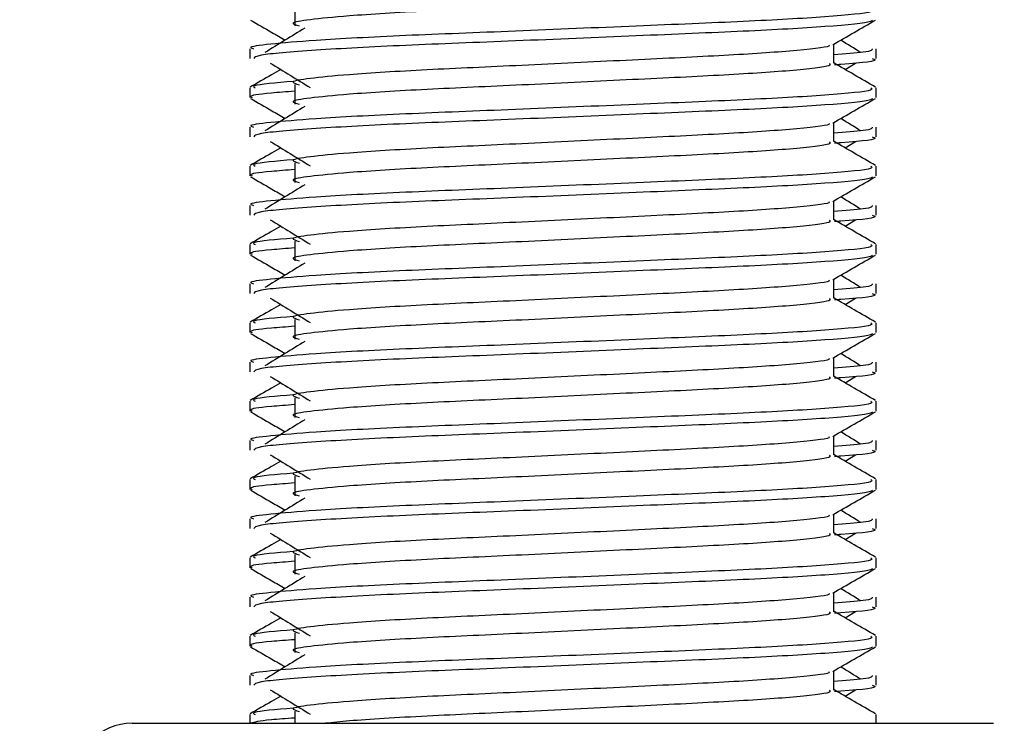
# Model space of a CAD drawing. Header units: millimetres. Extents: x 0 to 420, y 0 to 297.
# Tile 50 of 71: x 320.91 to 323.53, y 171.29 to 173.16. Entities that reach past the tile are written whole.
import ezdxf

# ---------------------------------------------------------------- set-up
doc = ezdxf.new("R2010")
doc.units = ezdxf.units.MM
doc.layers.add('QUOTE', color=174, linetype='Continuous')
doc.styles.add('SLDTEXTSTYLE3', font='TXT', dxfattribs={"width": 0.75})
doc.dimstyles.new('SLDDIMSTYLE0', dxfattribs={"dimtxt": 3, "dimasz": 3, "dimexe": 0, "dimexo": 0.0625, "dimgap": 0.75, "dimtad": 1, "dimlfac": 9.583032, "dimrnd": 1e-09, "dimzin": 12, "dimdsep": 46, "dimtxsty": 'SLDTEXTSTYLE3', "dimsah": 1, "dimcen": 0.09, "dimadec": 0, "dimazin": 3, "dimtfac": 1, "dimtdec": 3, "dimtofl": 0, "dimtmove": 0, "dimatfit": 3, "dimfxl": 0, "dimfrac": 2, "dimtolj": 1, "dimtzin": 12, "dimarcsym": 0})

# ---------------------------------------------------------------- blocks, each defined once
blk = doc.blocks.new('_D_2')
at = {"layer": 'QUOTE'}
for p, q in [((317.0504, 261.1457), (343.202, 261.1457)), ((341.202, 166.2801), (341.202, 261.1457)), ((330.5704, 166.2801), (343.202, 166.2801))]:
    blk.add_line(p, q, dxfattribs=at)
for points in [[(341.202, 261.1457), (340.702, 258.1457), (341.702, 258.1457)], [(341.202, 166.2801), (341.702, 169.2801), (340.702, 169.2801)]]:
    blk.add_solid(points, dxfattribs=at)
at = {"layer": 'QUOTE', "insert": (337.3348, 208.7254), "char_height": 3, "attachment_point": 1, "rotation": 90, "style": 'SLDTEXTSTYLE3'}
blk.add_mtext('909,1', dxfattribs=at)

msp = doc.modelspace()

# ---------------------------------------------------------------- linework, layer by layer
at = {"color": 7, "linetype": 'Continuous', "lineweight": 25}
for p, q in [((321.6404, 173.1992), (321.6404, 173.147)), ((323.0769, 173.0473), (323.0769, 173.0982)), ((321.5202, 173.0862), (321.5202, 173.0602)), ((323.1898, 173.0602), (323.1898, 173.0862)), ((323.107, 173.031), (323.1349, 173.0481)), ((321.6404, 172.9905), (321.6404, 172.9383)), ((321.5202, 172.9819), (321.5202, 172.9558)), ((323.1898, 172.9558), (323.1898, 172.9819)), ((323.0769, 172.8386), (323.0769, 172.8895)), ((321.5202, 172.8775), (321.5202, 172.8515)), ((323.1898, 172.8515), (323.1898, 172.8775)), ((323.107, 172.8223), (323.1349, 172.8394)), ((321.6404, 172.7818), (321.6404, 172.7296)), ((321.5202, 172.7732), (321.5202, 172.7471)), ((323.1898, 172.7471), (323.1898, 172.7732)), ((323.0769, 172.6299), (323.0769, 172.6808)), ((321.5202, 172.6688), (321.5202, 172.6428)), ((323.1898, 172.6428), (323.1898, 172.6688)), ((323.107, 172.6136), (323.1349, 172.6307)), ((321.6404, 172.5731), (321.6404, 172.5209)), ((321.5202, 172.5644), (321.5202, 172.5384)), ((323.1898, 172.5384), (323.1898, 172.5644)), ((323.0769, 172.4212), (323.0769, 172.4721)), ((321.5202, 172.4601), (321.5202, 172.4341)), ((323.1898, 172.4341), (323.1898, 172.4601)), ((323.107, 172.4049), (323.1349, 172.422)), ((321.6404, 172.3644), (321.6404, 172.3122)), ((321.5202, 172.3557), (321.5202, 172.3297)), ((323.1898, 172.3297), (323.1898, 172.3557)), ((321.5202, 172.2514), (321.5202, 172.2254)), ((323.0769, 172.2125), (323.0769, 172.2634)), ((323.1898, 172.2254), (323.1898, 172.2514)), ((323.107, 172.1962), (323.1349, 172.2133)), ((321.5202, 172.147), (321.5202, 172.121)), ((321.6404, 172.1557), (321.6404, 172.1035)), ((323.1898, 172.121), (323.1898, 172.147)), ((321.5202, 172.0427), (321.5202, 172.0167)), ((323.0769, 172.0038), (323.0769, 172.0547)), ((323.1898, 172.0167), (323.1898, 172.0427)), ((323.107, 171.9875), (323.1349, 172.0046)), ((321.5202, 171.9383), (321.5202, 171.9123)), ((321.6404, 171.947), (321.6404, 171.8948)), ((323.1898, 171.9123), (323.1898, 171.9383)), ((321.5202, 171.834), (321.5202, 171.808)), ((323.0769, 171.7951), (323.0769, 171.846)), ((323.1898, 171.808), (323.1898, 171.834)), ((323.107, 171.7788), (323.1349, 171.7959)), ((321.5202, 171.7296), (321.5202, 171.7036)), ((321.6404, 171.7383), (321.6404, 171.6861)), ((323.1898, 171.7036), (323.1898, 171.7296)), ((321.5202, 171.6253), (321.5202, 171.5993)), ((323.0769, 171.5864), (323.0769, 171.6373)), ((323.1898, 171.5993), (323.1898, 171.6253)), ((323.107, 171.5701), (323.1349, 171.5872)), ((321.5202, 171.5209), (321.5202, 171.4949)), ((321.6404, 171.5296), (321.6404, 171.4774)), ((323.1898, 171.4949), (323.1898, 171.5209)), ((321.5202, 171.4166), (321.5202, 171.3906)), ((323.0769, 171.3777), (323.0769, 171.4286)), ((323.1898, 171.3906), (323.1898, 171.4166)), ((323.107, 171.3614), (323.1349, 171.3785)), ((321.5202, 171.3122), (321.5202, 171.289)), ((321.6404, 171.3209), (321.6404, 171.289)), ((323.1898, 171.289), (323.1898, 171.3122)), ((321.2072, 171.289), (322.4545, 171.289)), ((322.4545, 171.289), (323.5029, 171.289))]:
    msp.add_line(p, q, dxfattribs=at)
msp.add_arc((321.2072, 171.1325), 0.1565, 90, 180, dxfattribs=at)
for points, knots in [([(323.0644, 173.2559), (323.0667, 173.2538), (323.0735, 173.2478), (322.9719, 173.2361), (322.7814, 173.2239), (322.5253, 173.2118), (322.2466, 173.198), (321.9828, 173.1865), (321.7878, 173.1746), (321.6755, 173.1633), (321.623, 173.155), (321.6434, 173.1493), (321.6525, 173.1468)], [0, 0, 0, 0, 0.059132, 0.177163, 0.292064, 0.406849, 0.524898, 0.638409, 0.754774, 0.844226, 0.930647, 1, 1, 1, 1]), ([(323.1754, 173.1906), (323.178, 173.1886), (323.1858, 173.1825), (323.0684, 173.1709), (322.8481, 173.1587), (322.552, 173.1466), (322.2296, 173.1328), (321.9248, 173.1212), (321.6982, 173.1094), (321.5714, 173.0981), (321.5133, 173.0912), (321.5274, 173.0872), (321.5306, 173.0862)], [0, 0, 0, 0, 0.0610772, 0.1845123, 0.3046768, 0.4247211, 0.5481742, 0.6668878, 0.7885815, 0.8821287, 0.9725098, 1, 1, 1, 1]), ([(321.5222, 173.1624), (321.5411, 173.1515), (321.5719, 173.1337), (321.6026, 173.1159), (321.6145, 173.109)], [0, 0, 0, 0, 0.61317, 1, 1, 1, 1]), ([(323.1798, 173.1623), (323.1792, 173.161), (323.1765, 173.1556), (323.0687, 173.1448), (322.8481, 173.1326), (322.5519, 173.1205), (322.2299, 173.1067), (321.9237, 173.0952), (321.6827, 173.0822), (321.5375, 173.0699), (321.5329, 173.0631), (321.531, 173.0602)], [0, 0, 0, 0, 0.039912, 0.166158, 0.289058, 0.411836, 0.5381, 0.659517, 0.783982, 0.909693, 1, 1, 1, 1]), ([(323.0746, 173.0969), (323.0935, 173.1078), (323.1312, 173.1297), (323.169, 173.1515), (323.1878, 173.1624)], [0, 0, 0, 0, 0.4999356, 1, 1, 1, 1]), ([(321.6673, 173.1413), (321.6496, 173.1304), (321.614, 173.1086), (321.5785, 173.0869), (321.5607, 173.076)], [0, 0, 0, 0, 0.49999, 1, 1, 1, 1]), ([(323.0641, 173.0967), (323.0649, 173.0955), (323.0687, 173.0903), (322.9705, 173.0796), (322.7818, 173.0674), (322.5252, 173.0553), (322.2466, 173.0415), (321.9828, 173.0299), (321.7878, 173.0181), (321.6755, 173.0068), (321.623, 172.9984), (321.6434, 172.9928), (321.6526, 172.9903)], [0, 0, 0, 0, 0.0351066, 0.1561349, 0.2739528, 0.3916527, 0.5126988, 0.6290926, 0.7484115, 0.8401345, 0.9287498, 1, 1, 1, 1]), ([(323.1493, 173.076), (323.1316, 173.0869), (323.1136, 173.0979), (323.0957, 173.1089), (323.0955, 173.109)], [0, 0, 0, 0, 0.989832, 1, 1, 1, 1]), ([(323.1794, 173.0862), (323.1799, 173.0831), (323.1807, 173.0778), (323.107, 173.0721), (323.0769, 173.0698)], [0, 0, 0, 0, 0.590683, 1, 1, 1, 1]), ([(321.5751, 173.0481), (321.5929, 173.0372), (321.6285, 173.0154), (321.664, 172.9936), (321.6818, 172.9827)], [0, 0, 0, 0, 0.500011, 1, 1, 1, 1]), ([(323.0644, 173.0471), (323.0667, 173.0451), (323.0735, 173.0391), (322.9719, 173.0274), (322.7814, 173.0152), (322.5253, 173.0031), (322.2466, 172.9893), (321.9828, 172.9778), (321.7878, 172.9659), (321.6755, 172.9546), (321.623, 172.9463), (321.6434, 172.9406), (321.6525, 172.9381)], [0, 0, 0, 0, 0.059132, 0.177163, 0.292064, 0.406849, 0.524898, 0.638409, 0.754774, 0.844226, 0.930647, 1, 1, 1, 1]), ([(323.1882, 172.9839), (323.1694, 172.9949), (323.1322, 173.0163), (323.0951, 173.0378), (323.0769, 173.0484)], [0, 0, 0, 0, 0.508368, 1, 1, 1, 1]), ([(323.179, 173.0602), (323.1821, 173.0592), (323.1976, 173.0542), (323.1575, 173.048), (323.0846, 173.0434), (323.0791, 173.043)], [0, 0, 0, 0, 0.18373, 0.938556, 1, 1, 1, 1]), ([(321.6031, 173.031), (321.5949, 173.0262), (321.5678, 173.0105), (321.5407, 172.9949), (321.5218, 172.9839)], [0, 0, 0, 0, 0.303338, 1, 1, 1, 1]), ([(321.6357, 172.999), (321.5905, 172.9951), (321.5211, 172.9892), (321.5312, 172.9838), (321.5347, 172.9819)], [0, 0, 0, 0, 0.651043, 1, 1, 1, 1]), ([(323.1754, 172.9819), (323.178, 172.9799), (323.1858, 172.9738), (323.0684, 172.9622), (322.8481, 172.95), (322.552, 172.9379), (322.2296, 172.9241), (321.9248, 172.9125), (321.6982, 172.9007), (321.5714, 172.8894), (321.5133, 172.8825), (321.5274, 172.8785), (321.5306, 172.8775)], [0, 0, 0, 0, 0.061077, 0.184512, 0.304677, 0.424721, 0.548174, 0.666888, 0.788581, 0.882129, 0.97251, 1, 1, 1, 1]), ([(321.6404, 172.9727), (321.6182, 172.9711), (321.55, 172.9661), (321.5174, 172.9608), (321.5253, 172.9568), (321.5271, 172.9558)], [0, 0, 0, 0, 0.270543, 0.831179, 1, 1, 1, 1]), ([(321.5222, 172.9537), (321.5411, 172.9428), (321.5719, 172.925), (321.6026, 172.9072), (321.6145, 172.9003)], [0, 0, 0, 0, 0.61317, 1, 1, 1, 1]), ([(323.1798, 172.9536), (323.1792, 172.9523), (323.1765, 172.9469), (323.0687, 172.9361), (322.8481, 172.9239), (322.5519, 172.9118), (322.2299, 172.898), (321.9237, 172.8865), (321.6827, 172.8735), (321.5375, 172.8612), (321.5329, 172.8544), (321.531, 172.8515)], [0, 0, 0, 0, 0.039912, 0.166158, 0.289058, 0.411836, 0.5381, 0.659517, 0.783982, 0.909693, 1, 1, 1, 1]), ([(323.0746, 172.8882), (323.0935, 172.8991), (323.1312, 172.921), (323.169, 172.9428), (323.1878, 172.9537)], [0, 0, 0, 0, 0.499936, 1, 1, 1, 1]), ([(321.6673, 172.9326), (321.6496, 172.9217), (321.614, 172.8999), (321.5785, 172.8782), (321.5607, 172.8673)], [0, 0, 0, 0, 0.49999, 1, 1, 1, 1]), ([(323.0641, 172.888), (323.0649, 172.8868), (323.0687, 172.8816), (322.9705, 172.8709), (322.7818, 172.8587), (322.5252, 172.8466), (322.2466, 172.8328), (321.9828, 172.8212), (321.7878, 172.8094), (321.6755, 172.7981), (321.623, 172.7897), (321.6434, 172.7841), (321.6526, 172.7816)], [0, 0, 0, 0, 0.0351066, 0.1561349, 0.2739528, 0.3916527, 0.5126988, 0.6290926, 0.7484115, 0.8401345, 0.9287498, 1, 1, 1, 1]), ([(323.1493, 172.8673), (323.1316, 172.8782), (323.1136, 172.8892), (323.0957, 172.9002), (323.0955, 172.9003)], [0, 0, 0, 0, 0.989832, 1, 1, 1, 1]), ([(323.1794, 172.8775), (323.1799, 172.8744), (323.1807, 172.8691), (323.107, 172.8634), (323.0769, 172.8611)], [0, 0, 0, 0, 0.590683, 1, 1, 1, 1]), ([(321.5751, 172.8394), (321.5929, 172.8285), (321.6285, 172.8067), (321.664, 172.7849), (321.6818, 172.774)], [0, 0, 0, 0, 0.500011, 1, 1, 1, 1]), ([(323.0644, 172.8384), (323.0667, 172.8364), (323.0735, 172.8304), (322.9719, 172.8187), (322.7814, 172.8065), (322.5253, 172.7944), (322.2466, 172.7806), (321.9828, 172.7691), (321.7878, 172.7572), (321.6755, 172.7459), (321.623, 172.7376), (321.6434, 172.7319), (321.6525, 172.7294)], [0, 0, 0, 0, 0.059132, 0.177163, 0.292064, 0.406849, 0.524898, 0.638409, 0.754774, 0.844226, 0.930647, 1, 1, 1, 1]), ([(323.1882, 172.7752), (323.1694, 172.7862), (323.1322, 172.8076), (323.0951, 172.8291), (323.0769, 172.8397)], [0, 0, 0, 0, 0.508368, 1, 1, 1, 1]), ([(323.179, 172.8515), (323.1821, 172.8505), (323.1976, 172.8455), (323.1575, 172.8393), (323.0846, 172.8347), (323.0791, 172.8343)], [0, 0, 0, 0, 0.18373, 0.938556, 1, 1, 1, 1]), ([(321.6031, 172.8223), (321.5949, 172.8175), (321.5678, 172.8018), (321.5407, 172.7862), (321.5218, 172.7752)], [0, 0, 0, 0, 0.303338, 1, 1, 1, 1]), ([(321.6357, 172.7903), (321.5905, 172.7864), (321.5211, 172.7805), (321.5312, 172.7751), (321.5347, 172.7732)], [0, 0, 0, 0, 0.6510435, 1, 1, 1, 1]), ([(323.1754, 172.7732), (323.178, 172.7712), (323.1858, 172.7651), (323.0684, 172.7535), (322.8481, 172.7413), (322.552, 172.7292), (322.2296, 172.7154), (321.9248, 172.7038), (321.6982, 172.692), (321.5714, 172.6807), (321.5133, 172.6738), (321.5274, 172.6698), (321.5306, 172.6688)], [0, 0, 0, 0, 0.061077, 0.184512, 0.304677, 0.424721, 0.548174, 0.666888, 0.788581, 0.882129, 0.97251, 1, 1, 1, 1]), ([(321.6404, 172.764), (321.6182, 172.7624), (321.55, 172.7574), (321.5174, 172.7521), (321.5253, 172.7481), (321.5271, 172.7471)], [0, 0, 0, 0, 0.270543, 0.831179, 1, 1, 1, 1]), ([(321.5222, 172.745), (321.5411, 172.7341), (321.5719, 172.7163), (321.6026, 172.6985), (321.6145, 172.6916)], [0, 0, 0, 0, 0.61317, 1, 1, 1, 1]), ([(323.1798, 172.7449), (323.1792, 172.7436), (323.1765, 172.7382), (323.0687, 172.7274), (322.8481, 172.7152), (322.5519, 172.7031), (322.2299, 172.6893), (321.9237, 172.6778), (321.6827, 172.6648), (321.5375, 172.6525), (321.5329, 172.6457), (321.531, 172.6428)], [0, 0, 0, 0, 0.039912, 0.166158, 0.289058, 0.411836, 0.5381, 0.659517, 0.783982, 0.909693, 1, 1, 1, 1]), ([(321.6673, 172.7239), (321.6496, 172.713), (321.614, 172.6912), (321.5785, 172.6695), (321.5607, 172.6586)], [0, 0, 0, 0, 0.49999, 1, 1, 1, 1]), ([(323.0746, 172.6795), (323.0935, 172.6904), (323.1312, 172.7123), (323.169, 172.7341), (323.1878, 172.745)], [0, 0, 0, 0, 0.499936, 1, 1, 1, 1]), ([(323.0641, 172.6793), (323.0649, 172.6781), (323.0687, 172.6729), (322.9705, 172.6622), (322.7818, 172.65), (322.5252, 172.6379), (322.2466, 172.6241), (321.9828, 172.6125), (321.7878, 172.6007), (321.6755, 172.5894), (321.623, 172.581), (321.6434, 172.5754), (321.6526, 172.5729)], [0, 0, 0, 0, 0.0351066, 0.1561349, 0.2739528, 0.3916527, 0.5126988, 0.6290926, 0.7484115, 0.8401345, 0.9287498, 1, 1, 1, 1]), ([(323.1493, 172.6586), (323.1316, 172.6695), (323.1136, 172.6805), (323.0957, 172.6915), (323.0955, 172.6916)], [0, 0, 0, 0, 0.989832, 1, 1, 1, 1]), ([(323.1794, 172.6688), (323.1799, 172.6657), (323.1807, 172.6604), (323.107, 172.6547), (323.0769, 172.6524)], [0, 0, 0, 0, 0.590683, 1, 1, 1, 1]), ([(321.5751, 172.6307), (321.5929, 172.6198), (321.6285, 172.598), (321.664, 172.5762), (321.6818, 172.5653)], [0, 0, 0, 0, 0.500011, 1, 1, 1, 1]), ([(323.0644, 172.6297), (323.0667, 172.6277), (323.0735, 172.6217), (322.9719, 172.61), (322.7814, 172.5978), (322.5253, 172.5857), (322.2466, 172.5719), (321.9828, 172.5604), (321.7878, 172.5485), (321.6755, 172.5372), (321.623, 172.5288), (321.6434, 172.5232), (321.6525, 172.5207)], [0, 0, 0, 0, 0.059132, 0.177163, 0.292064, 0.406849, 0.524898, 0.638409, 0.754774, 0.844226, 0.930647, 1, 1, 1, 1]), ([(323.1882, 172.5665), (323.1694, 172.5775), (323.1322, 172.5989), (323.0951, 172.6204), (323.0769, 172.631)], [0, 0, 0, 0, 0.5083681, 1, 1, 1, 1]), ([(323.179, 172.6428), (323.1821, 172.6418), (323.1976, 172.6368), (323.1575, 172.6306), (323.0846, 172.6259), (323.0791, 172.6256)], [0, 0, 0, 0, 0.18373, 0.938556, 1, 1, 1, 1]), ([(321.6031, 172.6136), (321.5949, 172.6088), (321.5678, 172.5931), (321.5407, 172.5775), (321.5218, 172.5665)], [0, 0, 0, 0, 0.3033381, 1, 1, 1, 1]), ([(321.6357, 172.5815), (321.5905, 172.5777), (321.5211, 172.5718), (321.5312, 172.5663), (321.5347, 172.5644)], [0, 0, 0, 0, 0.651043, 1, 1, 1, 1]), ([(323.1754, 172.5644), (323.178, 172.5624), (323.1858, 172.5564), (323.0684, 172.5448), (322.8481, 172.5326), (322.552, 172.5205), (322.2296, 172.5067), (321.9248, 172.4951), (321.6982, 172.4833), (321.5714, 172.4719), (321.5133, 172.4651), (321.5274, 172.4611), (321.5306, 172.4601)], [0, 0, 0, 0, 0.061077, 0.184512, 0.304677, 0.424721, 0.548174, 0.666888, 0.788581, 0.882129, 0.97251, 1, 1, 1, 1]), ([(321.6404, 172.5553), (321.6182, 172.5537), (321.55, 172.5487), (321.5174, 172.5434), (321.5253, 172.5394), (321.5271, 172.5384)], [0, 0, 0, 0, 0.270543, 0.831179, 1, 1, 1, 1]), ([(321.5222, 172.5363), (321.5411, 172.5254), (321.5719, 172.5076), (321.6026, 172.4898), (321.6145, 172.4829)], [0, 0, 0, 0, 0.61317, 1, 1, 1, 1]), ([(323.1798, 172.5362), (323.1792, 172.5349), (323.1765, 172.5295), (323.0687, 172.5187), (322.8481, 172.5065), (322.5519, 172.4944), (322.2299, 172.4806), (321.9237, 172.4691), (321.6827, 172.4561), (321.5375, 172.4438), (321.5329, 172.437), (321.531, 172.4341)], [0, 0, 0, 0, 0.039912, 0.166158, 0.289058, 0.411836, 0.5381, 0.659517, 0.783982, 0.909693, 1, 1, 1, 1]), ([(321.6673, 172.5152), (321.6496, 172.5043), (321.614, 172.4825), (321.5785, 172.4607), (321.5607, 172.4499)], [0, 0, 0, 0, 0.49999, 1, 1, 1, 1]), ([(323.0746, 172.4708), (323.0935, 172.4817), (323.1312, 172.5036), (323.169, 172.5254), (323.1878, 172.5363)], [0, 0, 0, 0, 0.499936, 1, 1, 1, 1]), ([(323.0641, 172.4706), (323.0649, 172.4694), (323.0687, 172.4642), (322.9705, 172.4535), (322.7818, 172.4413), (322.5252, 172.4291), (322.2466, 172.4154), (321.9828, 172.4038), (321.7878, 172.392), (321.6755, 172.3807), (321.623, 172.3723), (321.6434, 172.3667), (321.6526, 172.3642)], [0, 0, 0, 0, 0.0351066, 0.1561349, 0.2739528, 0.3916527, 0.5126988, 0.6290926, 0.7484115, 0.8401345, 0.9287498, 1, 1, 1, 1]), ([(323.1493, 172.4499), (323.1316, 172.4607), (323.1136, 172.4718), (323.0957, 172.4828), (323.0955, 172.4829)], [0, 0, 0, 0, 0.989832, 1, 1, 1, 1]), ([(323.1794, 172.4601), (323.1799, 172.457), (323.1807, 172.4517), (323.107, 172.446), (323.0769, 172.4437)], [0, 0, 0, 0, 0.590683, 1, 1, 1, 1]), ([(321.5751, 172.422), (321.5929, 172.4111), (321.6285, 172.3893), (321.664, 172.3675), (321.6818, 172.3566)], [0, 0, 0, 0, 0.500011, 1, 1, 1, 1]), ([(323.0644, 172.421), (323.0667, 172.419), (323.0735, 172.413), (322.9719, 172.4013), (322.7814, 172.3891), (322.5253, 172.377), (322.2466, 172.3632), (321.9828, 172.3517), (321.7878, 172.3398), (321.6755, 172.3285), (321.623, 172.3201), (321.6434, 172.3145), (321.6525, 172.312)], [0, 0, 0, 0, 0.059132, 0.177163, 0.292064, 0.406849, 0.524898, 0.638409, 0.754774, 0.844226, 0.930647, 1, 1, 1, 1]), ([(323.1882, 172.3578), (323.1694, 172.3687), (323.1322, 172.3902), (323.0951, 172.4117), (323.0769, 172.4223)], [0, 0, 0, 0, 0.508368, 1, 1, 1, 1]), ([(323.179, 172.4341), (323.1821, 172.4331), (323.1976, 172.4281), (323.1575, 172.4219), (323.0846, 172.4172), (323.0791, 172.4169)], [0, 0, 0, 0, 0.18373, 0.938556, 1, 1, 1, 1]), ([(321.6031, 172.4049), (321.5949, 172.4001), (321.5678, 172.3844), (321.5407, 172.3687), (321.5218, 172.3578)], [0, 0, 0, 0, 0.303338, 1, 1, 1, 1]), ([(321.6357, 172.3728), (321.5905, 172.369), (321.5211, 172.3631), (321.5312, 172.3576), (321.5347, 172.3557)], [0, 0, 0, 0, 0.651043, 1, 1, 1, 1]), ([(323.1754, 172.3557), (323.178, 172.3537), (323.1858, 172.3477), (323.0684, 172.3361), (322.8481, 172.3239), (322.552, 172.3118), (322.2296, 172.298), (321.9248, 172.2864), (321.6982, 172.2746), (321.5714, 172.2632), (321.5133, 172.2564), (321.5274, 172.2524), (321.5306, 172.2514)], [0, 0, 0, 0, 0.061077, 0.184512, 0.304677, 0.424721, 0.548174, 0.666888, 0.788581, 0.882129, 0.97251, 1, 1, 1, 1]), ([(321.6404, 172.3466), (321.6182, 172.345), (321.55, 172.34), (321.5174, 172.3347), (321.5253, 172.3307), (321.5271, 172.3297)], [0, 0, 0, 0, 0.270543, 0.831179, 1, 1, 1, 1]), ([(321.5222, 172.3276), (321.5411, 172.3167), (321.5719, 172.2989), (321.6026, 172.2811), (321.6145, 172.2742)], [0, 0, 0, 0, 0.61317, 1, 1, 1, 1]), ([(323.1798, 172.3275), (323.1792, 172.3262), (323.1765, 172.3208), (323.0687, 172.31), (322.8481, 172.2978), (322.5519, 172.2857), (322.2299, 172.2719), (321.9237, 172.2604), (321.6827, 172.2474), (321.5375, 172.2351), (321.5329, 172.2283), (321.531, 172.2254)], [0, 0, 0, 0, 0.039912, 0.166158, 0.289058, 0.411836, 0.5381, 0.659517, 0.783982, 0.909693, 1, 1, 1, 1]), ([(321.6673, 172.3065), (321.6496, 172.2956), (321.614, 172.2738), (321.5785, 172.252), (321.5607, 172.2412)], [0, 0, 0, 0, 0.49999, 1, 1, 1, 1]), ([(323.0746, 172.2621), (323.0935, 172.273), (323.1312, 172.2949), (323.169, 172.3167), (323.1878, 172.3276)], [0, 0, 0, 0, 0.4999356, 1, 1, 1, 1]), ([(323.0641, 172.2619), (323.0649, 172.2607), (323.0687, 172.2555), (322.9705, 172.2447), (322.7818, 172.2326), (322.5252, 172.2204), (322.2466, 172.2067), (321.9828, 172.1951), (321.7878, 172.1833), (321.6755, 172.172), (321.623, 172.1636), (321.6434, 172.158), (321.6526, 172.1555)], [0, 0, 0, 0, 0.0351066, 0.1561349, 0.2739528, 0.3916527, 0.5126988, 0.6290926, 0.7484115, 0.8401345, 0.9287498, 1, 1, 1, 1]), ([(323.1794, 172.2514), (323.1799, 172.2483), (323.1807, 172.243), (323.107, 172.2373), (323.0769, 172.235)], [0, 0, 0, 0, 0.590683, 1, 1, 1, 1]), ([(323.1493, 172.2412), (323.1316, 172.252), (323.1136, 172.2631), (323.0957, 172.2741), (323.0955, 172.2742)], [0, 0, 0, 0, 0.989832, 1, 1, 1, 1]), ([(323.179, 172.2254), (323.1821, 172.2244), (323.1976, 172.2194), (323.1575, 172.2132), (323.0846, 172.2085), (323.0791, 172.2082)], [0, 0, 0, 0, 0.18373, 0.938556, 1, 1, 1, 1]), ([(321.5751, 172.2133), (321.5929, 172.2024), (321.6285, 172.1806), (321.664, 172.1588), (321.6818, 172.1479)], [0, 0, 0, 0, 0.500011, 1, 1, 1, 1]), ([(323.0644, 172.2123), (323.0667, 172.2103), (323.0735, 172.2043), (322.9719, 172.1926), (322.7814, 172.1804), (322.5253, 172.1683), (322.2466, 172.1545), (321.9828, 172.143), (321.7878, 172.1311), (321.6755, 172.1198), (321.623, 172.1114), (321.6434, 172.1058), (321.6525, 172.1033)], [0, 0, 0, 0, 0.059132, 0.177163, 0.292064, 0.406849, 0.524898, 0.638409, 0.754774, 0.844226, 0.930647, 1, 1, 1, 1]), ([(323.1882, 172.1491), (323.1694, 172.16), (323.1322, 172.1815), (323.0951, 172.203), (323.0769, 172.2136)], [0, 0, 0, 0, 0.508368, 1, 1, 1, 1]), ([(321.6031, 172.1962), (321.5949, 172.1914), (321.5678, 172.1757), (321.5407, 172.16), (321.5218, 172.1491)], [0, 0, 0, 0, 0.303338, 1, 1, 1, 1]), ([(323.1754, 172.147), (323.178, 172.145), (323.1858, 172.139), (323.0684, 172.1274), (322.8481, 172.1152), (322.552, 172.1031), (322.2296, 172.0893), (321.9248, 172.0777), (321.6982, 172.0659), (321.5714, 172.0545), (321.5133, 172.0477), (321.5274, 172.0437), (321.5306, 172.0427)], [0, 0, 0, 0, 0.061077, 0.184512, 0.304677, 0.424721, 0.548174, 0.666888, 0.788581, 0.882129, 0.97251, 1, 1, 1, 1]), ([(321.6357, 172.1641), (321.5905, 172.1603), (321.5211, 172.1544), (321.5312, 172.1489), (321.5347, 172.147)], [0, 0, 0, 0, 0.651043, 1, 1, 1, 1]), ([(321.6404, 172.1379), (321.6182, 172.1363), (321.55, 172.1313), (321.5174, 172.126), (321.5253, 172.122), (321.5271, 172.121)], [0, 0, 0, 0, 0.270543, 0.831179, 1, 1, 1, 1]), ([(321.5222, 172.1189), (321.5411, 172.108), (321.5719, 172.0902), (321.6026, 172.0724), (321.6145, 172.0655)], [0, 0, 0, 0, 0.61317, 1, 1, 1, 1]), ([(323.1798, 172.1188), (323.1792, 172.1175), (323.1765, 172.1121), (323.0687, 172.1013), (322.8481, 172.0891), (322.5519, 172.077), (322.2299, 172.0632), (321.9237, 172.0516), (321.6827, 172.0387), (321.5375, 172.0264), (321.5329, 172.0196), (321.531, 172.0167)], [0, 0, 0, 0, 0.039912, 0.166158, 0.289058, 0.411836, 0.5381, 0.659517, 0.783982, 0.909693, 1, 1, 1, 1]), ([(321.6673, 172.0978), (321.6496, 172.0869), (321.614, 172.0651), (321.5785, 172.0433), (321.5607, 172.0325)], [0, 0, 0, 0, 0.49999, 1, 1, 1, 1]), ([(323.0746, 172.0534), (323.0935, 172.0643), (323.1312, 172.0862), (323.169, 172.108), (323.1878, 172.1189)], [0, 0, 0, 0, 0.499936, 1, 1, 1, 1]), ([(323.0641, 172.0532), (323.0649, 172.052), (323.0687, 172.0468), (322.9705, 172.036), (322.7818, 172.0239), (322.5252, 172.0117), (322.2466, 171.998), (321.9828, 171.9864), (321.7878, 171.9746), (321.6755, 171.9632), (321.623, 171.9549), (321.6434, 171.9493), (321.6526, 171.9468)], [0, 0, 0, 0, 0.0351066, 0.1561349, 0.2739528, 0.3916527, 0.5126988, 0.6290926, 0.7484115, 0.8401345, 0.9287498, 1, 1, 1, 1]), ([(323.1794, 172.0427), (323.1799, 172.0396), (323.1807, 172.0343), (323.107, 172.0286), (323.0769, 172.0263)], [0, 0, 0, 0, 0.590683, 1, 1, 1, 1]), ([(323.1493, 172.0325), (323.1316, 172.0433), (323.1136, 172.0543), (323.0957, 172.0654), (323.0955, 172.0655)], [0, 0, 0, 0, 0.989832, 1, 1, 1, 1]), ([(323.179, 172.0167), (323.1821, 172.0157), (323.1976, 172.0107), (323.1575, 172.0045), (323.0846, 171.9998), (323.0791, 171.9995)], [0, 0, 0, 0, 0.18373, 0.938556, 1, 1, 1, 1]), ([(321.5751, 172.0046), (321.5929, 171.9937), (321.6285, 171.9719), (321.664, 171.9501), (321.6818, 171.9392)], [0, 0, 0, 0, 0.500011, 1, 1, 1, 1]), ([(323.0644, 172.0036), (323.0667, 172.0016), (323.0735, 171.9955), (322.9719, 171.9839), (322.7814, 171.9717), (322.5253, 171.9596), (322.2466, 171.9458), (321.9828, 171.9342), (321.7878, 171.9224), (321.6755, 171.9111), (321.623, 171.9027), (321.6434, 171.8971), (321.6525, 171.8946)], [0, 0, 0, 0, 0.059132, 0.177163, 0.292064, 0.406849, 0.524898, 0.638409, 0.754774, 0.844226, 0.930647, 1, 1, 1, 1]), ([(323.1882, 171.9404), (323.1694, 171.9513), (323.1322, 171.9728), (323.0951, 171.9943), (323.0769, 172.0049)], [0, 0, 0, 0, 0.508368, 1, 1, 1, 1]), ([(321.6031, 171.9875), (321.5949, 171.9827), (321.5678, 171.967), (321.5407, 171.9513), (321.5218, 171.9404)], [0, 0, 0, 0, 0.303338, 1, 1, 1, 1]), ([(323.1754, 171.9383), (323.178, 171.9363), (323.1858, 171.9303), (323.0684, 171.9187), (322.8481, 171.9065), (322.552, 171.8944), (322.2296, 171.8806), (321.9248, 171.869), (321.6982, 171.8572), (321.5714, 171.8458), (321.5133, 171.839), (321.5274, 171.835), (321.5306, 171.834)], [0, 0, 0, 0, 0.0610772, 0.1845123, 0.3046768, 0.4247211, 0.5481742, 0.6668878, 0.7885815, 0.8821287, 0.9725098, 1, 1, 1, 1]), ([(321.6357, 171.9554), (321.5905, 171.9516), (321.5211, 171.9457), (321.5312, 171.9402), (321.5347, 171.9383)], [0, 0, 0, 0, 0.651043, 1, 1, 1, 1]), ([(321.5222, 171.9102), (321.5411, 171.8993), (321.5719, 171.8815), (321.6026, 171.8637), (321.6145, 171.8568)], [0, 0, 0, 0, 0.61317, 1, 1, 1, 1]), ([(321.6404, 171.9292), (321.6182, 171.9276), (321.55, 171.9226), (321.5174, 171.9173), (321.5253, 171.9133), (321.5271, 171.9123)], [0, 0, 0, 0, 0.270543, 0.831179, 1, 1, 1, 1]), ([(323.1798, 171.9101), (323.1792, 171.9088), (323.1765, 171.9034), (323.0687, 171.8926), (322.8481, 171.8804), (322.5519, 171.8683), (322.2299, 171.8545), (321.9237, 171.8429), (321.6827, 171.83), (321.5375, 171.8177), (321.5329, 171.8109), (321.531, 171.808)], [0, 0, 0, 0, 0.039912, 0.166158, 0.289058, 0.411836, 0.5381, 0.659517, 0.783982, 0.909693, 1, 1, 1, 1]), ([(323.0746, 171.8447), (323.0935, 171.8556), (323.1312, 171.8774), (323.169, 171.8993), (323.1878, 171.9102)], [0, 0, 0, 0, 0.499936, 1, 1, 1, 1]), ([(321.6673, 171.8891), (321.6496, 171.8782), (321.614, 171.8564), (321.5785, 171.8346), (321.5607, 171.8237)], [0, 0, 0, 0, 0.49999, 1, 1, 1, 1]), ([(323.0641, 171.8445), (323.0649, 171.8433), (323.0687, 171.8381), (322.9705, 171.8273), (322.7818, 171.8152), (322.5252, 171.803), (322.2466, 171.7893), (321.9828, 171.7777), (321.7878, 171.7659), (321.6755, 171.7545), (321.623, 171.7462), (321.6434, 171.7406), (321.6526, 171.7381)], [0, 0, 0, 0, 0.0351066, 0.1561349, 0.2739528, 0.3916527, 0.5126988, 0.6290926, 0.7484115, 0.8401345, 0.9287498, 1, 1, 1, 1]), ([(323.1794, 171.834), (323.1799, 171.8309), (323.1807, 171.8256), (323.107, 171.8199), (323.0769, 171.8176)], [0, 0, 0, 0, 0.590683, 1, 1, 1, 1]), ([(323.1493, 171.8237), (323.1316, 171.8346), (323.1136, 171.8456), (323.0957, 171.8567), (323.0955, 171.8568)], [0, 0, 0, 0, 0.989832, 1, 1, 1, 1]), ([(323.179, 171.808), (323.1821, 171.807), (323.1976, 171.802), (323.1575, 171.7958), (323.0846, 171.7911), (323.0791, 171.7908)], [0, 0, 0, 0, 0.18373, 0.938556, 1, 1, 1, 1]), ([(321.6031, 171.7788), (321.5949, 171.774), (321.5678, 171.7583), (321.5407, 171.7426), (321.5218, 171.7317)], [0, 0, 0, 0, 0.303338, 1, 1, 1, 1]), ([(321.5751, 171.7959), (321.5929, 171.785), (321.6285, 171.7632), (321.664, 171.7414), (321.6818, 171.7305)], [0, 0, 0, 0, 0.500011, 1, 1, 1, 1]), ([(323.0644, 171.7949), (323.0667, 171.7929), (323.0735, 171.7868), (322.9719, 171.7752), (322.7814, 171.763), (322.5253, 171.7509), (322.2466, 171.7371), (321.9828, 171.7255), (321.7878, 171.7137), (321.6755, 171.7024), (321.623, 171.694), (321.6434, 171.6884), (321.6525, 171.6859)], [0, 0, 0, 0, 0.059132, 0.177163, 0.292064, 0.406849, 0.524898, 0.638409, 0.754774, 0.844226, 0.930647, 1, 1, 1, 1]), ([(323.1882, 171.7317), (323.1694, 171.7426), (323.1322, 171.7641), (323.0951, 171.7856), (323.0769, 171.7962)], [0, 0, 0, 0, 0.508368, 1, 1, 1, 1]), ([(323.1754, 171.7296), (323.178, 171.7276), (323.1858, 171.7216), (323.0684, 171.71), (322.8481, 171.6978), (322.552, 171.6856), (322.2296, 171.6719), (321.9248, 171.6603), (321.6982, 171.6485), (321.5714, 171.6371), (321.5133, 171.6303), (321.5274, 171.6263), (321.5306, 171.6253)], [0, 0, 0, 0, 0.061077, 0.184512, 0.304677, 0.424721, 0.548174, 0.666888, 0.788581, 0.882129, 0.97251, 1, 1, 1, 1]), ([(321.6357, 171.7467), (321.5905, 171.7429), (321.5211, 171.737), (321.5312, 171.7315), (321.5347, 171.7296)], [0, 0, 0, 0, 0.651043, 1, 1, 1, 1]), ([(321.5222, 171.7015), (321.5411, 171.6906), (321.5719, 171.6728), (321.6026, 171.655), (321.6145, 171.6481)], [0, 0, 0, 0, 0.61317, 1, 1, 1, 1]), ([(321.6404, 171.7205), (321.6182, 171.7189), (321.55, 171.7139), (321.5174, 171.7086), (321.5253, 171.7045), (321.5271, 171.7036)], [0, 0, 0, 0, 0.270543, 0.831179, 1, 1, 1, 1]), ([(323.1798, 171.7014), (323.1792, 171.7001), (323.1765, 171.6947), (323.0687, 171.6839), (322.8481, 171.6717), (322.5519, 171.6596), (322.2299, 171.6458), (321.9237, 171.6342), (321.6827, 171.6213), (321.5375, 171.609), (321.5329, 171.6022), (321.531, 171.5993)], [0, 0, 0, 0, 0.039912, 0.166158, 0.289058, 0.411836, 0.5381, 0.659517, 0.783982, 0.909693, 1, 1, 1, 1]), ([(323.0746, 171.636), (323.0935, 171.6469), (323.1312, 171.6687), (323.169, 171.6906), (323.1878, 171.7015)], [0, 0, 0, 0, 0.4999356, 1, 1, 1, 1]), ([(321.6673, 171.6804), (321.6496, 171.6695), (321.614, 171.6477), (321.5785, 171.6259), (321.5607, 171.615)], [0, 0, 0, 0, 0.49999, 1, 1, 1, 1]), ([(323.1493, 171.615), (323.1316, 171.6259), (323.1136, 171.6369), (323.0957, 171.6479), (323.0955, 171.6481)], [0, 0, 0, 0, 0.9898318, 1, 1, 1, 1]), ([(323.0641, 171.6358), (323.0649, 171.6346), (323.0687, 171.6294), (322.9705, 171.6186), (322.7818, 171.6065), (322.5252, 171.5943), (322.2466, 171.5806), (321.9828, 171.569), (321.7878, 171.5572), (321.6755, 171.5458), (321.623, 171.5375), (321.6434, 171.5319), (321.6526, 171.5294)], [0, 0, 0, 0, 0.0351066, 0.1561349, 0.2739528, 0.3916527, 0.5126988, 0.6290926, 0.7484115, 0.8401345, 0.9287498, 1, 1, 1, 1]), ([(323.1794, 171.6253), (323.1799, 171.6222), (323.1807, 171.6169), (323.107, 171.6112), (323.0769, 171.6088)], [0, 0, 0, 0, 0.590683, 1, 1, 1, 1]), ([(323.179, 171.5993), (323.1821, 171.5983), (323.1976, 171.5933), (323.1575, 171.5871), (323.0846, 171.5824), (323.0791, 171.5821)], [0, 0, 0, 0, 0.18373, 0.938556, 1, 1, 1, 1]), ([(321.6031, 171.5701), (321.5949, 171.5653), (321.5678, 171.5496), (321.5407, 171.5339), (321.5218, 171.523)], [0, 0, 0, 0, 0.303338, 1, 1, 1, 1]), ([(321.5751, 171.5872), (321.5929, 171.5763), (321.6285, 171.5545), (321.664, 171.5327), (321.6818, 171.5218)], [0, 0, 0, 0, 0.500011, 1, 1, 1, 1]), ([(323.0644, 171.5862), (323.0667, 171.5842), (323.0735, 171.5781), (322.9719, 171.5665), (322.7814, 171.5543), (322.5253, 171.5422), (322.2466, 171.5284), (321.9828, 171.5168), (321.7878, 171.505), (321.6755, 171.4937), (321.623, 171.4853), (321.6434, 171.4797), (321.6525, 171.4772)], [0, 0, 0, 0, 0.059132, 0.177163, 0.292064, 0.406849, 0.524898, 0.638409, 0.754774, 0.844226, 0.930647, 1, 1, 1, 1]), ([(323.1882, 171.523), (323.1694, 171.5339), (323.1322, 171.5554), (323.0951, 171.5769), (323.0769, 171.5875)], [0, 0, 0, 0, 0.508368, 1, 1, 1, 1]), ([(323.1754, 171.5209), (323.178, 171.5189), (323.1858, 171.5129), (323.0684, 171.5013), (322.8481, 171.4891), (322.552, 171.4769), (322.2296, 171.4632), (321.9248, 171.4516), (321.6982, 171.4398), (321.5714, 171.4284), (321.5133, 171.4216), (321.5274, 171.4176), (321.5306, 171.4166)], [0, 0, 0, 0, 0.061077, 0.184512, 0.304677, 0.424721, 0.548174, 0.666888, 0.788581, 0.882129, 0.97251, 1, 1, 1, 1]), ([(321.6357, 171.538), (321.5905, 171.5342), (321.5211, 171.5283), (321.5312, 171.5228), (321.5347, 171.5209)], [0, 0, 0, 0, 0.651043, 1, 1, 1, 1]), ([(321.5222, 171.4928), (321.5411, 171.4819), (321.5719, 171.4641), (321.6026, 171.4463), (321.6145, 171.4394)], [0, 0, 0, 0, 0.61317, 1, 1, 1, 1]), ([(321.6404, 171.5118), (321.6182, 171.5102), (321.55, 171.5052), (321.5174, 171.4999), (321.5253, 171.4958), (321.5271, 171.4949)], [0, 0, 0, 0, 0.270543, 0.831179, 1, 1, 1, 1]), ([(323.1798, 171.4927), (323.1792, 171.4914), (323.1765, 171.486), (323.0687, 171.4752), (322.8481, 171.463), (322.5519, 171.4509), (322.2299, 171.4371), (321.9237, 171.4255), (321.6827, 171.4126), (321.5375, 171.4003), (321.5329, 171.3935), (321.531, 171.3906)], [0, 0, 0, 0, 0.039912, 0.166158, 0.289058, 0.411836, 0.5381, 0.659517, 0.783982, 0.909693, 1, 1, 1, 1]), ([(323.0746, 171.4273), (323.0935, 171.4382), (323.1312, 171.46), (323.169, 171.4819), (323.1878, 171.4928)], [0, 0, 0, 0, 0.4999356, 1, 1, 1, 1]), ([(321.6673, 171.4717), (321.6496, 171.4608), (321.614, 171.439), (321.5785, 171.4172), (321.5607, 171.4063)], [0, 0, 0, 0, 0.49999, 1, 1, 1, 1]), ([(323.1493, 171.4063), (323.1316, 171.4172), (323.1136, 171.4282), (323.0957, 171.4392), (323.0955, 171.4394)], [0, 0, 0, 0, 0.989832, 1, 1, 1, 1]), ([(323.0641, 171.4271), (323.0649, 171.4259), (323.0687, 171.4207), (322.9705, 171.4099), (322.7818, 171.3978), (322.5252, 171.3856), (322.2466, 171.3719), (321.9828, 171.3603), (321.7878, 171.3485), (321.6755, 171.3371), (321.623, 171.3288), (321.6434, 171.3232), (321.6526, 171.3207)], [0, 0, 0, 0, 0.0351066, 0.1561349, 0.2739528, 0.3916527, 0.5126988, 0.6290926, 0.7484115, 0.8401345, 0.9287498, 1, 1, 1, 1]), ([(323.1794, 171.4166), (323.1799, 171.4135), (323.1807, 171.4082), (323.107, 171.4025), (323.0769, 171.4001)], [0, 0, 0, 0, 0.590683, 1, 1, 1, 1]), ([(323.179, 171.3906), (323.1821, 171.3896), (323.1976, 171.3846), (323.1575, 171.3784), (323.0846, 171.3737), (323.0791, 171.3734)], [0, 0, 0, 0, 0.18373, 0.938556, 1, 1, 1, 1]), ([(321.6031, 171.3614), (321.5949, 171.3566), (321.5678, 171.3409), (321.5407, 171.3252), (321.5218, 171.3143)], [0, 0, 0, 0, 0.303338, 1, 1, 1, 1]), ([(321.5751, 171.3785), (321.5929, 171.3676), (321.6285, 171.3458), (321.664, 171.324), (321.6818, 171.3131)], [0, 0, 0, 0, 0.500011, 1, 1, 1, 1]), ([(323.0644, 171.3775), (323.0667, 171.3755), (323.0735, 171.3694), (322.9719, 171.3578), (322.7814, 171.3456), (322.5255, 171.3335), (322.2461, 171.3197), (321.9847, 171.3082), (321.8035, 171.2975), (321.7421, 171.2911), (321.7225, 171.289)], [0, 0, 0, 0, 0.073049, 0.218861, 0.360804, 0.502606, 0.648439, 0.788666, 0.932418, 1, 1, 1, 1]), ([(323.1882, 171.3143), (323.1694, 171.3252), (323.1322, 171.3467), (323.0951, 171.3682), (323.0769, 171.3788)], [0, 0, 0, 0, 0.508368, 1, 1, 1, 1]), ([(321.6357, 171.3293), (321.5905, 171.3255), (321.5211, 171.3196), (321.5312, 171.3141), (321.5347, 171.3122)], [0, 0, 0, 0, 0.651043, 1, 1, 1, 1]), ([(321.6404, 171.3031), (321.6177, 171.3015), (321.548, 171.2965), (321.5333, 171.292), (321.5234, 171.289)], [0, 0, 0, 0, 0.325493, 1, 1, 1, 1])]:
    msp.add_open_spline(points, degree=3, knots=knots, dxfattribs=at)

# ---------------------------------------------------------------- dimensions: what is measured, and where the dimension line sits
at = {"layer": 'QUOTE'}
dim = msp.add_linear_dim(base=(341.202, 261.1457), p1=(328.5704, 166.2801), p2=(315.0504, 261.1457), angle=90, dimstyle='SLDDIMSTYLE0', dxfattribs=at)
dim.commit()
dim.dimension.update_dxf_attribs({"geometry": '_D_2', "text_midpoint": (341.202, 213.7129), "dimtype": 160})

doc.saveas('drawing.dxf')
